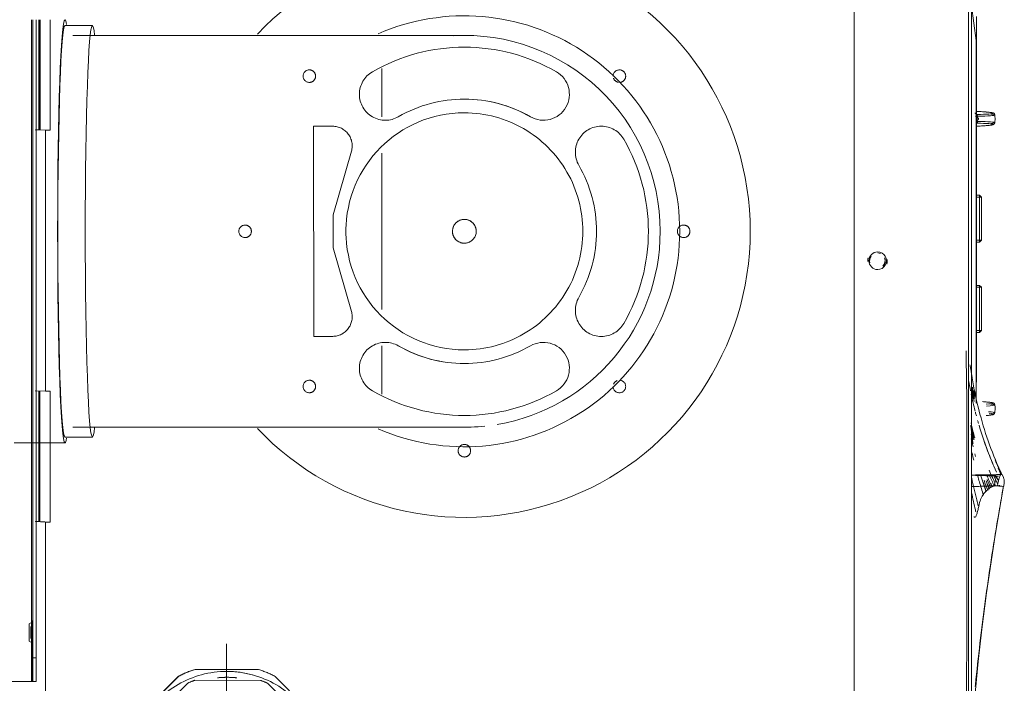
# Model space of a CAD drawing. Header units: millimetres. Extents: x 25873 to 52219, y 4748 to 39565.
# Tile 31 of 133: x 27503 to 27754, y 36772 to 36942. Entities that reach past the tile are written whole.
import ezdxf

# ---------------------------------------------------------------- set-up
doc = ezdxf.new("R2010")
doc.units = ezdxf.units.MM
doc.linetypes.add('ADSK_Осевая', pattern=[700, 500, -100, 0, -100])
doc.linetypes.add('ADSK_Скрыто', pattern=[300, 150, -150])
for name, color, linetype, lineweight in [('A-DETL-____-HDLN', 90, 'ADSK_Скрыто', 9), ('G-XREF-____-OTLN', 8, 'Continuous', 9), ('M-EQPM-____-OTLN', 50, 'Continuous', 20), ('P-PIPE-____-CNTR', 3, 'ADSK_Осевая', 20)]:
    doc.layers.add(name, color=color, linetype=linetype, lineweight=lineweight)

# ---------------------------------------------------------------- blocks, each defined once
blk = doc.blocks.new('daa-oborudovanie-komplektkoaksialnogodymoxoda-sudliniteliami-1 - 60_100-1728930-В_Этаж 01_Отопление')
at = {"layer": 'M-EQPM-____-OTLN', "color": 94}
for p, q in [((114.99, 54), (102, 54)), ((102, 52.5), (95, 52.5)), ((95, -52.5), (102, -52.5))]:
    blk.add_line(p, q, dxfattribs=at)
at = {"layer": 'M-EQPM-____-OTLN', "color": 94, "flags": 128}
for points in [[(100, 50), (96, 50), (92.01, 50), (88.03, 50), (84.07, 50), (80.13, 50), (76.23, 50), (72.36, 50), (68.54, 50), (64.77, 50), (61.06, 50), (57.41, 50), (53.82, 50), (50.31, 50), (46.88, 50), (43.54, 50), (40.28, 50), (37.12, 50), (34.06, 50), (31.11, 50), (28.26, 50), (25.54, 50), (22.93, 50), (20.44, 50), (18.08, 50), (15.85, 50), (13.76, 50), (11.8, 50), (9.99, 50), (8.32, 50), (6.8, 50), (5.42, 50), (4.2, 50), (3.13, 50), (2.21, 50), (1.46, 50), (0.85, 50), (0.41, 50), (0.13, 50), (0.01, 50), (0, 50)], [(0, -50), (0.08, -50), (0.32, -50), (0.72, -50), (1.28, -50), (1.99, -50), (2.87, -50), (3.89, -50), (5.08, -50), (6.41, -50), (7.89, -50), (9.52, -50), (11.3, -50), (13.22, -50), (15.27, -50), (17.47, -50), (19.79, -50), (22.24, -50), (24.82, -50), (27.52, -50), (30.33, -50), (33.25, -50), (36.28, -50), (39.42, -50), (42.65, -50), (45.97, -50), (49.38, -50), (52.87, -50), (56.43, -50), (60.07, -50), (63.76, -50), (67.52, -50), (71.33, -50), (75.18, -50), (79.08, -50), (83, -50), (86.96, -50), (90.93, -50), (94.92, -50), (98.92, -50), (100, -50)]]:
    blk.add_lwpolyline(points, dxfattribs=at)
at = {"layer": 'M-EQPM-____-OTLN', "color": 94}
for radius, start, end in [(73, 43.5879, 180), (55, 66.4461, 180), (50, 99.6828, 180), (50, 88.0259, 95.986), (73, 180, 316.4121), (55, 180, 293.6476), (50, 180, 273.1208)]:
    blk.add_arc((0, 0), radius, start, end, dxfattribs=at)
for centre, major_axis, start_param, end_param in [((102, 0), (0, 54), 0, 0.213423), ((102, 0), (0, 54), 3.141593, 6.283185), ((95, 0), (0, 52.5), 0, 0.298494), ((95, 0), (0, 52.5), 3.141593, 6.283185), ((102, 0), (0, 52.5), 3.141593, 6.283185), ((95, 0), (0, 52.5), 2.842447, 3.141593), ((102, 0), (0, 54), 2.92817, 3.141593)]:
    blk.add_ellipse(centre, major_axis=major_axis, ratio=0.034899, start_param=start_param, end_param=end_param, dxfattribs=at)
blk = doc.blocks.new('City Class FR - City Class F_iam-1595380-В_Этаж 01_Отопление')
at = {"layer": 'A-DETL-____-HDLN'}
for p, q in [((-64.43, -35.74), (43.47, -35.5)), ((43.47, -35.9), (-64.43, -36.14)), ((43.47, -36.7), (-64.43, -36.94)), ((-51.2, -37.64), (-64.43, -37.67)), ((-51.16, -36.7), (-51.28, -39.29)), ((15.44, -36.56), (15.32, -39.15)), ((43.47, -37.6), (15.39, -37.66)), ((43.47, -37.43), (15.4, -37.49)), ((15.44, -37.76), (15.44, -36.76)), ((43.47, -37.7), (15.44, -37.76)), ((-51.21, -37.81), (-64.43, -37.83)), ((-64.43, -37.93), (-51.21, -37.9)), ((-51.28, -39.29), (15.32, -39.15)), ((-51.27, -40.49), (-51.28, -39.29)), ((15.32, -39.15), (15.33, -40.35)), ((15.44, -37.76), (15.33, -40.35)), ((-64.42, -40.52), (-51.27, -40.49)), ((15.33, -40.35), (43.48, -40.28)), ((16.49, -107.65), (-37.14, -107.77)), ((-37.14, -107.77), (-37.13, -112.62)), ((16.5, -112.5), (16.49, -107.65)), ((-30.74, -117.41), (-14.53, -112.72)), ((-14.53, -112.72), (-6.11, -112.7)), ((-6.11, -112.7), (10.13, -117.32)), ((-39.52, -125.18), (-51.87, -125.21)), ((9.64, -125.08), (-30.22, -125.16)), ((31.29, -125.03), (18.94, -125.06)), ((-43.96, -144.65), (-43.96, -144.66)), ((23.47, -147.74), (23.47, -147.74)), ((-72.43, -282.56), (-72.44, -282.52)), ((-72.43, -282.62), (-72.43, -282.59)), ((-72.43, -282.68), (-72.43, -282.65)), ((-72, -283.56), (-72, -283.59))]:
    blk.add_line(p, q, dxfattribs=at)
at = {"layer": 'A-DETL-____-HDLN', "flags": 128}
for points in [[(18.72, -277.46), (18.72, -277.46), (18.73, -277.46), (18.73, -277.46), (18.73, -277.46), (18.74, -277.46), (18.74, -277.46)], [(18.78, -277.46), (18.77, -277.46), (18.77, -277.46), (18.76, -277.46), (18.76, -277.46), (18.76, -277.46), (18.76, -277.46)], [(-56.73, -281.32), (-56.76, -281.23), (-56.78, -281.13), (-56.81, -281.02)], [(-53.75, -281.31), (-53.72, -281.22), (-53.7, -281.12), (-53.68, -281.01)], [(17.27, -281.16), (17.24, -281.07), (17.22, -280.97), (17.19, -280.86)], [(20.25, -281.15), (20.28, -281.06), (20.3, -280.96), (20.32, -280.85)], [(-73.47, -284.19), (-73.55, -284.2), (-73.63, -284.21), (-73.71, -284.22), (-73.78, -284.22), (-73.86, -284.23)]]:
    blk.add_lwpolyline(points, dxfattribs=at)
at = {"layer": 'A-DETL-____-HDLN'}
for centre, major_axis, ratio, start_param, end_param in [((-112.86, -35.69), (1.55, 0), 0.005175, 3.150557, 3.490411), ((-112.86, -35.69), (1.55, 0), 0.005175, 2.792279, 3.138605), ((-112.86, -35.69), (1.55, 0), 0.005175, 5.933871, 6.274221), ((-112.86, -35.69), (1.55, 0), 0.005175, 0.002988, 0.348818), ((-10.37, -90.2), (-1.6, 0.07), 0.999987, 3.189473, 6.331065), ((-10.37, -90.2), (-1.6, 0.07), 0.999987, 0.04788, 3.189473), ((-49.93, -106.69), (-1.6, 0.07), 0.999987, 3.189473, 6.331065), ((29.27, -106.52), (-1.6, 0.07), 0.999987, 3.189473, 6.331065), ((-49.93, -106.69), (-1.6, 0.07), 0.999987, 0.04788, 3.189473), ((29.27, -106.52), (-1.6, 0.07), 0.999987, 0.04788, 3.189473), ((-32.13, -112.6), (-4.99, 0.23), 0.999987, 0.04788, 1.897929), ((11.5, -112.51), (-4.99, 0.23), 0.999987, 1.339424, 3.189473), ((-10.24, -146.2), (-30.22, 1.38), 0.999987, 3.189473, 6.331065), ((-45.25, -126.09), (-6.62, 0.3), 0.999987, 2.665874, 5.807467), ((24.68, -125.94), (-6.62, 0.3), 0.999987, 3.713071, 6.854664), ((-10.24, -146.2), (-46.95, 2.15), 0.999987, 5.807467, 6.854664), ((-10.24, -146.2), (-46.95, 2.15), 0.999987, 2.665874, 3.713071), ((-10.24, -146.2), (-33.71, 1.54), 0.999987, 5.807467, 6.854664), ((-10.24, -146.2), (-33.71, 1.54), 0.999987, 5.807595, 6.331065), ((-10.24, -146.2), (-33.71, 1.54), 0.999987, 2.665874, 3.713071), ((-66.24, -146.32), (-1.6, 0.07), 0.999987, 3.189473, 6.331065), ((-66.24, -146.32), (-1.6, 0.07), 0.999987, 0.04788, 3.189473), ((-10.24, -146.2), (-30.22, 1.38), 0.999987, 0.04788, 3.189473), ((-10.24, -146.2), (-33.71, 1.54), 0.999987, 2.665874, 3.189473), ((-45.17, -166.46), (-6.62, 0.3), 0.999987, 0.571479, 3.713071), ((24.77, -166.31), (-6.62, 0.3), 0.999987, 5.807467, 8.949059), ((-30.36, -181.21), (-6.62, 0.3), 0.999987, 4.23667, 7.378263), ((-10.24, -146.2), (-33.71, 1.54), 0.999987, 1.095078, 2.142275), ((10.02, -181.12), (-6.62, 0.3), 0.999987, 2.142275, 5.283868), ((-49.76, -185.88), (-1.6, 0.07), 0.999987, 4.760269, 6.331065), ((-49.76, -185.88), (-1.6, 0.07), 0.999987, 0.04788, 3.141593), ((-49.76, -185.88), (-1.6, 0.07), 0.999987, 3.543618, 4.405616), ((29.44, -185.71), (-1.6, 0.07), 0.999987, 0.04788, 3.189473), ((29.44, -185.71), (-1.6, 0.07), 0.999987, 5.082906, 6.15997), ((29.44, -185.71), (-1.6, 0.07), 0.999987, 3.189473, 4.760269), ((-10.24, -146.2), (-46.95, 2.15), 0.999987, 1.095078, 2.142275), ((-10.12, -202.2), (-1.6, 0.07), 0.999987, 3.189473, 6.331065), ((-10.12, -202.2), (-1.6, 0.07), 0.999987, 0.04788, 3.189473)]:
    blk.add_ellipse(centre, major_axis=major_axis, ratio=ratio, start_param=start_param, end_param=end_param, dxfattribs=at)
for points in [[(38.72, -276.89), (38.73, -276.89), (38.73, -276.88), (38.74, -276.87)], [(-75, -284.12), (-75, -284.12), (-75, -284.09), (-75, -284.04)], [(-74.84, -283.08), (-74.83, -283.12), (-74.83, -283.13), (-74.83, -283.13)], [(-74.83, -283.13), (-74.83, -283.13), (-74.82, -283.1), (-74.82, -283.06)], [(-72.86, -282.2), (-72.89, -282.19), (-72.92, -282.18), (-72.96, -282.17)], [(-72.58, -282.34), (-72.6, -282.32), (-72.63, -282.3), (-72.67, -282.29)], [(-72.52, -282.38), (-72.54, -282.36), (-72.56, -282.35), (-72.58, -282.34)], [(-72.51, -283.06), (-72.47, -283.07), (-72.41, -283.1), (-72.36, -283.12), (-72.33, -283.13)], [(-72.46, -282.45), (-72.47, -282.44), (-72.47, -282.43), (-72.48, -282.42)], [(-72.42, -282.78), (-72.43, -282.78), (-72.43, -282.74), (-72.43, -282.69)], [(-72.42, -282.74), (-72.42, -282.77), (-72.42, -282.78), (-72.42, -282.78)], [(-72.21, -283.18), (-72.18, -283.2), (-72.16, -283.21), (-72.13, -283.23)], [(-72.13, -283.23), (-72.11, -283.24), (-72.08, -283.27), (-72.05, -283.3), (-72.04, -283.31)], [(-72, -283.59), (-72, -283.65), (-72.01, -283.69), (-72.01, -283.69)], [(-72.01, -283.69), (-72.01, -283.7), (-72.01, -283.69), (-72.01, -283.66)]]:
    blk.add_open_spline(points, degree=3, dxfattribs=at)
at = {"layer": 'G-XREF-____-OTLN'}
for p, q in [((-125.51, 32.96), (-125.36, -35.87)), ((-125.37, -36.24), (-125.36, -36.07)), ((-125.37, -36.24), (-125.37, -37.04)), ((-125.37, -36.24), (-125.37, -37.04)), ((-125.36, -35.87), (-64.48, -35.74)), ((-125.36, -36.07), (-109.87, -36.03)), ((-64.48, -36.14), (-119.37, -36.26)), ((-119.37, -37.06), (-119.37, -36.26)), ((-64.48, -36.94), (-119.37, -37.06)), ((-115.11, -35.29), (-115.42, -35.84)), ((-110.3, -35.83), (-110.62, -35.28)), ((-84.56, -36.77), (-84.68, -39.36)), ((-64.48, -37.67), (-84.6, -37.71)), ((-84.56, -36.98), (-84.56, -37.97)), ((-84.68, -39.36), (-193.86, -39.6)), ((-84.68, -39.36), (-84.67, -40.56)), ((-84.56, -37.97), (-84.67, -40.56)), ((-64.48, -37.83), (-84.61, -37.88)), ((-84.56, -37.97), (-64.48, -37.93)), ((-84.67, -40.56), (-64.47, -40.52)), ((157.57, -245.35), (-192.63, -246.11)), ((-203.47, -275.34), (-8, -274.91)), ((-203.46, -276.13), (-8, -275.71)), ((-203.46, -276.13), (-8, -275.71)), ((-8, -274.91), (168.53, -274.53)), ((-8, -275.71), (168.54, -275.33)), ((-8, -275.71), (168.54, -275.33)), ((38.75, -276.78), (47.56, -275.59)), ((38.72, -276.89), (-48.43, -277.11)), ((-39.23, -277.04), (2.71, -276.95)), ((-35.75, -276.93), (-35.75, -277.82)), ((-35.25, -278.26), (-35.75, -277.76)), ((-35.75, -277.82), (-35.25, -277.82)), ((-35.75, -277.82), (-35.25, -278.32)), ((-35.25, -277.82), (-35.25, -276.93)), ((-24.25, -277.79), (-35.25, -277.82)), ((-35.25, -278.32), (-35.25, -277.82)), ((-35.25, -278.32), (-24.25, -278.29)), ((-24.25, -276.91), (-24.25, -277.79)), ((-23.75, -277.73), (-24.25, -278.23)), ((-24.25, -277.79), (-23.75, -277.79)), ((-24.25, -278.29), (-23.75, -277.79)), ((-24.25, -277.79), (-24.25, -278.29)), ((-23.75, -277.79), (-23.75, -276.91)), ((-12.75, -276.89), (-12.75, -277.77)), ((-12.25, -278.21), (-12.75, -277.71)), ((-12.75, -277.77), (-12.25, -277.77)), ((-12.75, -277.77), (-12.25, -278.27)), ((-12.25, -277.77), (-12.25, -276.89)), ((-1.25, -277.74), (-12.25, -277.77)), ((-12.25, -278.27), (-12.25, -277.77)), ((-1.25, -278.24), (-12.25, -278.27)), ((-1.25, -276.86), (-1.25, -277.74)), ((-0.75, -277.68), (-1.25, -278.18)), ((-1.25, -277.74), (-0.75, -277.74)), ((-1.25, -278.24), (-0.75, -277.74)), ((-1.25, -277.74), (-1.25, -278.24)), ((-0.75, -277.74), (-0.75, -276.86)), ((38.72, -276.89), (39.09, -276.89)), ((-72.43, -282.56), (-72.44, -282.52)), ((-72.43, -282.62), (-72.43, -282.59)), ((-72.43, -282.68), (-72.43, -282.65)), ((-72, -283.56), (-72, -283.59))]:
    blk.add_line(p, q, dxfattribs=at)
at = {"layer": 'G-XREF-____-OTLN', "flags": 128}
for points in [[(-115.42, -35.84), (-115.79, -36.09), (-115.81, -36.09)], [(-110.3, -35.83), (-109.93, -36.08), (-109.91, -36.08)], [(-147.61, -274.58), (-146.91, -274.59), (-142.2, -274.65), (-134.02, -274.7), (-122.97, -274.72), (-116.49, -274.72), (-104.94, -274.72), (-89.02, -274.71), (-75.18, -274.69)], [(-143.85, -275.72), (-143.21, -275.74), (-133.08, -276.42), (-126.96, -276.95), (-119.75, -277.66), (-111.53, -278.58), (-102.2, -279.77), (-87.51, -281.94), (-74.99, -284.07)], [(-72.19, -274.69), (-72.81, -274.69), (-73.4, -274.69), (-74.44, -274.69), (-75.18, -274.7)], [(-72.19, -274.69), (-64.49, -274.65), (-57.96, -274.62), (-52.55, -274.58), (-48.02, -274.54), (-41.82, -274.44), (-40.43, -274.39)], [(-54.25, -281.78), (-53.96, -281.65), (-53.84, -281.51), (-53.79, -281.41), (-53.75, -281.31), (-53.72, -281.22), (-53.7, -281.12), (-53.68, -281.01), (-53.66, -280.9), (-53.63, -280.77), (-53.61, -280.63), (-53.59, -280.47), (-53.57, -280.31), (-53.56, -280.13), (-53.54, -279.95), (-53.52, -279.75), (-53.5, -279.53), (-53.48, -279.31), (-53.46, -279.08), (-53.44, -278.84), (-53.43, -278.58)], [(-53.78, -276.97), (-9.63, -276.88), (38.75, -276.78)], [(-48.43, -277.11), (-9.66, -277.01), (38.72, -276.89)], [(-39.43, -277.04), (-39.37, -277.04), (-39.23, -277.04)], [(2.71, -276.95), (2.85, -276.95), (2.91, -276.94)], [(17.77, -281.62), (17.47, -281.49), (17.36, -281.36), (17.3, -281.25), (17.27, -281.16), (17.24, -281.07), (17.22, -280.97), (17.19, -280.86), (17.17, -280.74), (17.15, -280.61), (17.13, -280.47), (17.11, -280.32), (17.09, -280.16), (17.07, -279.98), (17.05, -279.79), (17.03, -279.59), (17.01, -279.38), (16.99, -279.16), (16.97, -278.93), (16.95, -278.68), (16.93, -278.43), (16.92, -278.17), (16.9, -277.9), (16.88, -277.62), (16.87, -277.33), (16.85, -277.03), (16.85, -276.96)], [(18.09, -276.83), (18.65, -277.46), (18.7, -277.46), (18.72, -277.46), (18.72, -277.46), (18.73, -277.46), (18.73, -277.46), (18.73, -277.46), (18.74, -277.46), (18.74, -277.46)], [(19.5, -276.71), (18.84, -277.46), (18.8, -277.46), (18.78, -277.46), (18.77, -277.46), (18.77, -277.46), (18.76, -277.46), (18.76, -277.46), (18.76, -277.46), (18.76, -277.46)], [(19.75, -281.62), (20.04, -281.49), (20.16, -281.35), (20.21, -281.25), (20.25, -281.15), (20.28, -281.06), (20.3, -280.96), (20.32, -280.85), (20.34, -280.74), (20.37, -280.61), (20.39, -280.47), (20.41, -280.31), (20.43, -280.15), (20.44, -279.97), (20.46, -279.78), (20.48, -279.58), (20.5, -279.37), (20.52, -279.15), (20.54, -278.92), (20.56, -278.68), (20.57, -278.42), (20.59, -278.16), (20.61, -277.89), (20.62, -277.61), (20.64, -277.32), (20.65, -277.02), (20.66, -276.96)], [(-56.23, -281.78), (-56.53, -281.65), (-56.64, -281.52), (-56.7, -281.41), (-56.73, -281.32), (-56.76, -281.23), (-56.78, -281.13), (-56.81, -281.02), (-56.83, -280.9), (-56.85, -280.77), (-56.87, -280.63), (-56.89, -280.48), (-56.91, -280.32), (-56.93, -280.14), (-56.95, -279.95), (-56.97, -279.75), (-56.99, -279.54)], [(17.77, -281.62), (18.14, -281.65), (18.52, -281.67), (18.9, -281.67), (19.28, -281.65), (19.65, -281.63), (19.75, -281.62)], [(-72.01, -283.7), (-72.76, -284.01), (-73.12, -284.12), (-73.3, -284.16), (-73.47, -284.19), (-73.55, -284.2), (-73.63, -284.21), (-73.71, -284.22), (-73.78, -284.22), (-73.86, -284.23), (-74.01, -284.23), (-75.01, -284.13)], [(-56.23, -281.78), (-55.86, -281.81), (-55.48, -281.83), (-55.1, -281.83), (-54.72, -281.82), (-54.35, -281.79), (-54.25, -281.78)]]:
    blk.add_lwpolyline(points, dxfattribs=at)
at = {"layer": 'G-XREF-____-OTLN'}
for centre, major_axis, ratio, start_param, end_param in [((-119.37, -36.23), (6, 0.01), 0.005175, 3.141593, 4.712141), ((-119.37, -37.03), (6, 0.01), 0.005175, 3.141593, 4.712141), ((-125.36, -35.87), (0, 0.2), 0.000248, 3.932166, 4.717564), ((-112.86, -36.09), (2.99, 0.01), 0.005175, 1.570548, 3.141345), ((-112.86, -36.09), (2.99, 0.01), 0.005175, 3.141345, 4.712141), ((-112.86, -35.84), (2.56, 0.01), 0.005175, 1.570548, 3.138605), ((-112.86, -35.84), (2.56, 0.01), 0.005175, 3.141345, 4.712141), ((-112.86, -35.29), (2.24, 0), 0.005175, 0.002988, 3.138605), ((-112.86, -35.29), (2.24, 0), 0.005175, 3.150557, 6.274221), ((-112.86, -35.69), (1.55, 0), 0.005175, 3.150557, 6.274221), ((-112.86, -35.69), (1.55, 0), 0.005175, 0.002988, 3.138605), ((-112.86, -35.84), (2.56, 0.01), 0.005175, 0.002988, 1.570548), ((-112.86, -35.84), (2.56, 0.01), 0.005175, 4.712141, 6.282937), ((-112.86, -36.09), (2.99, 0.01), 0.005175, 4.712141, 7.853734), ((-17.52, -251.77), (-2.25, 0.1), 0.999987, 3.189473, 6.331065), ((-17.51, -251.71), (-2, 0.09), 0.999987, 4.142626, 5.037101), ((-17.51, -251.66), (-2, 0.09), 0.999987, 4.177243, 5.018943), ((-17.52, -251.72), (-2.5, 0.11), 0.999987, 4.477005, 4.843332), ((-17.52, -251.77), (-2.25, 0.1), 0.999987, 0.04788, 3.189473), ((-17.51, -251.66), (-2, 0.09), 0.999987, 0.864511, 1.970028), ((-17.51, -251.71), (-2, 0.09), 0.999987, 0.899128, 1.95187), ((-17.51, -251.71), (-2, 0.09), 0.999987, 2.766503, 3.141593), ((-17.52, -251.72), (-2.5, 0.11), 0.999987, 1.271607, 1.737534), ((17.35, -276.94), (0.499, 0.026), 0.526838, 3.080388, 3.141593), ((17.14, -272.26), (-0.18, 8.87), 0.051989, 2.126511, 4.14449), ((18.13, -277.01), (-0.5, 0.007), 0.537135, 0.061675, 1.509599), ((17.58, -272.25), (-0.19, 9.37), 0.051989, 3.135501, 4.14449), ((19.37, -277.01), (0.5, 0.009), 0.537128, 4.772998, 6.220923), ((19.89, -272.24), (0.15, 9.37), 0.052485, 2.138704, 3.147693), ((20.33, -272.25), (0.14, 8.88), 0.052485, 2.138704, 4.156683), ((20.16, -276.93), (-0.499, 0.024), 0.526816, 3.141593, 3.20338), ((-56.86, -272.42), (-0.18, 8.87), 0.051989, 2.688037, 3.615339), ((-56.42, -272.41), (-0.19, 9.37), 0.051989, 2.576385, 3.135162), ((-56.42, -272.41), (-0.19, 9.37), 0.051989, 3.135501, 3.734914), ((-54.11, -272.4), (0.15, 9.37), 0.052485, 2.450078, 3.147693), ((-54.11, -272.4), (0.15, 9.37), 0.052485, 3.148085, 3.729955), ((-53.67, -272.41), (0.14, 8.88), 0.052485, 2.499231, 3.818154), ((17.58, -272.25), (-0.19, 9.37), 0.051989, 2.548225, 3.135162), ((19.89, -272.24), (0.15, 9.37), 0.052485, 3.148085, 3.729955)]:
    blk.add_ellipse(centre, major_axis=major_axis, ratio=ratio, start_param=start_param, end_param=end_param, dxfattribs=at)
for points, knots in [([(-82.76, -276.52), (-82.84, -276.57), (-82.96, -276.67), (-82.96, -276.86), (-82.58, -277.1), (-81.72, -277.36), (-80.31, -277.68), (-78.96, -277.98), (-78, -278.32), (-77.5, -278.6), (-77.09, -278.9), (-76.53, -279.3), (-75.95, -279.85), (-75.41, -280.57), (-75.03, -281.3), (-74.89, -281.98), (-74.92, -282.8), (-75.07, -283.64), (-75, -284.21), (-75, -284.11), (-75, -284.04)], [0.2, 0.2, 0.2, 0.2, 0.2125, 0.225, 0.25, 0.275, 0.3, 0.35, 0.375, 0.4, 0.425, 0.45, 0.5, 0.55, 0.6, 0.65, 0.7, 0.8, 0.9, 1, 1, 1, 1]), ([(-76.67, -275.89), (-78.17, -276.2), (-79.79, -276.56), (-81.38, -276.93), (-81.53, -276.97)], [-0.19791887, -0.19791887, -0.19791887, -0.19791887, -0.125, -0.1172475, -0.1172475, -0.1172475, -0.1172475]), ([(-79.99, -277.58), (-79.5, -277.45), (-77.2, -276.86), (-74.83, -276.31), (-72.92, -275.91)], [-0.8999686, -0.8999686, -0.8999686, -0.8999686, -0.875, -0.7828039, -0.7828039, -0.7828039, -0.7828039]), ([(-75.12, -275.93), (-75.11, -276.14), (-75.08, -276.81), (-75.04, -278.1), (-74.98, -279.73), (-74.92, -281.26), (-74.87, -282.52), (-74.84, -283.08), (-74.83, -283.13), (-74.83, -283.13)], [-0.7247846, -0.7247846, -0.7247846, -0.7247846, -0.6666667, -0.5555556, -0.4444444, -0.3333333, -0.2222222, -0.1111111, -0.066232, -0.066232, -0.066232, -0.066232]), ([(-72.22, -275.93), (-72.22, -276.11), (-72.24, -276.74), (-72.28, -277.96), (-72.32, -279.53), (-72.36, -281.01), (-72.4, -282.22), (-72.42, -282.73), (-72.42, -282.78), (-72.42, -282.78)], [0.2802607, 0.2802607, 0.2802607, 0.2802607, 0.3333333, 0.4444444, 0.5555556, 0.6666667, 0.7777778, 0.8888889, 0.928379, 0.928379, 0.928379, 0.928379]), ([(-72, -283.59), (-67.05, -281.26), (-57.88, -277.95), (-48.37, -276.05), (-44.19, -275.43)], [0, 0, 0, 0, 0.25, 0.4435393, 0.4435393, 0.4435393, 0.4435393]), ([(-64.97, -276.23), (-64.75, -276.17), (-64.06, -276.01), (-63.37, -275.85), (-62.9, -275.75)], [-0.76077962, -0.76077962, -0.76077962, -0.76077962, -0.75, -0.72825746, -0.72825746, -0.72825746, -0.72825746]), ([(-64.11, -276.3), (-63.86, -276.24), (-63.06, -276.04), (-62.25, -275.86), (-61.7, -275.73)], [-0.76186594, -0.76186594, -0.76186594, -0.76186594, -0.75, -0.72401152, -0.72401152, -0.72401152, -0.72401152]), ([(-59.55, -275.61), (-60.35, -275.75), (-61.56, -275.96), (-62.74, -276.19), (-63.15, -276.27)], [0.65159608, 0.65159608, 0.65159608, 0.65159608, 0.6875, 0.70622811, 0.70622811, 0.70622811, 0.70622811]), ([(-63.1, -276.55), (-62.62, -276.42), (-61.48, -276.13), (-60.32, -275.86), (-59.63, -275.7)], [-0.7725632, -0.7725632, -0.7725632, -0.7725632, -0.75, -0.71816078, -0.71816078, -0.71816078, -0.71816078]), ([(-62.65, -276.64), (-62.08, -276.49), (-60.83, -276.16), (-59.56, -275.86), (-58.87, -275.7)], [-0.77724897, -0.77724897, -0.77724897, -0.77724897, -0.75, -0.71782677, -0.71782677, -0.71782677, -0.71782677]), ([(-49.78, -275.78), (-50.42, -275.9), (-51.63, -276.13), (-52.84, -276.39), (-53.41, -276.52)], [0.63666543, 0.63666543, 0.63666543, 0.63666543, 0.66666667, 0.69357634, 0.69357634, 0.69357634, 0.69357634]), ([(-49.73, -275.9), (-50.32, -276.01), (-51.31, -276.21), (-52.3, -276.42), (-52.71, -276.51)], [0.63917647, 0.63917647, 0.63917647, 0.63917647, 0.66666667, 0.68587246, 0.68587246, 0.68587246, 0.68587246]), ([(-50.53, -275.84), (-50.98, -275.93), (-51.68, -276.06), (-52.37, -276.2), (-52.61, -276.26)], [-0.35431054, -0.35431054, -0.35431054, -0.35431054, -0.33333333, -0.32179929, -0.32179929, -0.32179929, -0.32179929]), ([(-49.75, -276.02), (-50.3, -276.12), (-51.23, -276.31), (-52.15, -276.5), (-52.53, -276.59)], [0.64100277, 0.64100277, 0.64100277, 0.64100277, 0.66666667, 0.68457718, 0.68457718, 0.68457718, 0.68457718]), ([(-50.69, -276.3), (-50.91, -276.35), (-51.39, -276.44), (-51.87, -276.55), (-52.13, -276.6)], [0.65642177, 0.65642177, 0.65642177, 0.65642177, 0.66666667, 0.67892034, 0.67892034, 0.67892034, 0.67892034]), ([(-50.64, -276.38), (-50.87, -276.43), (-51.36, -276.53), (-51.85, -276.64), (-52.1, -276.69)], [0.65582065, 0.65582065, 0.65582065, 0.65582065, 0.66666667, 0.67885603, 0.67885603, 0.67885603, 0.67885603]), ([(-50.59, -276.46), (-50.83, -276.51), (-51.34, -276.62), (-51.84, -276.73), (-52.1, -276.78)], [0.6552338, 0.6552338, 0.6552338, 0.6552338, 0.66666667, 0.67899935, 0.67899935, 0.67899935, 0.67899935]), ([(-49.57, -276.35), (-50.15, -276.46), (-50.95, -276.63), (-51.75, -276.8), (-51.97, -276.85)], [0.63938648, 0.63938648, 0.63938648, 0.63938648, 0.66666667, 0.67711014, 0.67711014, 0.67711014, 0.67711014]), ([(-75, -284.04), (-75.57, -283.94), (-77.9, -283.52), (-83.74, -282.5), (-92.53, -281.09), (-103.11, -279.57), (-113.72, -278.24), (-121.41, -277.4), (-125.56, -276.99), (-126.17, -276.93)], [-113.969137, -113.969137, -113.969137, -113.969137, -112.219955, -106.876147, -96.188533, -85.500918, -74.813303, -64.125688, -62.297089, -62.297089, -62.297089, -62.297089]), ([(-77.28, -278.89), (-76.18, -278.54), (-74.55, -278.04), (-72.89, -277.57), (-72.36, -277.43)], [-0.93240576, -0.93240576, -0.93240576, -0.93240576, -0.875, -0.84881429, -0.84881429, -0.84881429, -0.84881429]), ([(18.07, -276.88), (18.1, -276.94), (18.16, -277.03), (18.29, -277.14), (18.48, -277.25), (18.63, -277.27), (18.75, -277.28)], [0.1875, 0.1875, 0.1875, 0.1875, 0.375, 0.53125, 0.6875, 1, 1, 1, 1]), ([(18.75, -277.28), (18.82, -277.27), (18.94, -277.26), (19.11, -277.2), (19.26, -277.1), (19.33, -277.02), (19.36, -276.98)], [0, 0, 0, 0, 0.1875, 0.375, 0.53125, 0.6875, 0.6875, 0.6875, 0.6875]), ([(44.82, -276.86), (44.44, -276.86), (43.79, -276.86), (42.84, -276.86), (42.08, -276.86), (41.29, -276.86), (40.61, -276.86), (40.05, -276.85), (39.63, -276.84), (39.27, -276.83), (38.98, -276.81), (38.83, -276.8), (38.75, -276.78)], [0.5, 0.5, 0.5, 0.5, 0.625, 0.6875, 0.75, 0.8125, 0.875, 0.90625, 0.9375, 0.96875, 0.984375, 1, 1, 1, 1]), ([(-74.82, -283.06), (-74.82, -283.01), (-74.81, -282.95), (-74.83, -282.85), (-74.88, -282.8), (-74.92, -282.77)], [-1, -1, -1, -1, -0.8, -0.7, -0.6, -0.6, -0.6, -0.6]), ([(-72.01, -283.69), (-72.01, -283.7), (-72.02, -283.65), (-72.02, -283.36), (-72.03, -283.06)], [0.0718029, 0.0718029, 0.0718029, 0.0718029, 0.1111111, 0.2222222, 0.2222222, 0.2222222, 0.2222222])]:
    blk.add_open_spline(points, degree=3, knots=knots, dxfattribs=at)
for points in [[(-72.08, -280.49), (-72.09, -279.99), (-72.11, -278.95), (-72.14, -277.48), (-72.16, -276.28), (-72.17, -275.83), (-72.18, -275.74)], [(-68.35, -276.4), (-67.71, -276.25), (-67.08, -276.1), (-66.43, -275.96)], [(-62.48, -276.16), (-61.85, -276.01), (-61.22, -275.86), (-60.57, -275.71)], [(-55.82, -276.73), (-54.42, -276.38), (-53.01, -276.05), (-51.6, -275.74)], [(-50.68, -275.55), (-49.82, -275.38), (-48.95, -275.21), (-48.09, -275.06)], [(-44, -275.4), (-44.33, -275.45), (-44.65, -275.5), (-44.98, -275.55)], [(19.87, -277.02), (19.86, -276.97), (19.88, -276.88), (19.97, -276.74), (20.11, -276.63), (20.22, -276.58), (20.28, -276.57)], [(-76.48, -279.64), (-75.12, -279.16), (-73.74, -278.7), (-72.34, -278.26)], [(-76.1, -280.01), (-75.24, -279.68), (-74.36, -279.37), (-73.48, -279.06)], [(-73.96, -278.87), (-74.67, -279.07), (-75.37, -279.28), (-76.07, -279.49)], [(-71.38, -282.2), (-67.46, -280.41), (-63.49, -278.94), (-59.45, -277.74)], [(-69.56, -281.4), (-67.6, -280.56), (-65.61, -279.79), (-63.6, -279.08)], [(-67.39, -276.83), (-67.17, -276.78), (-66.96, -276.72), (-66.74, -276.66)], [(-59.02, -277.61), (-58.75, -277.53), (-58.47, -277.45), (-58.2, -277.38)], [(-57.06, -277.06), (-56.75, -276.98), (-56.44, -276.89), (-56.13, -276.81)], [(17.6, -276.88), (17.62, -276.93), (17.63, -276.98), (17.63, -277.02)], [(18.09, -277.28), (18.1, -277.18), (18.08, -277.08), (18.04, -276.99)], [(19.45, -276.98), (19.42, -277.08), (19.4, -277.18), (19.4, -277.28)], [(38.72, -276.89), (38.73, -276.89), (38.73, -276.88), (38.74, -276.87)], [(42.5, -276.88), (41.42, -276.88), (40.16, -276.89), (38.72, -276.89)], [(-74.47, -279.96), (-74.9, -280.1), (-75.32, -280.24), (-75.75, -280.39)], [(-75.74, -280.36), (-75.05, -280.09), (-74.36, -279.82), (-73.66, -279.57)], [(-75.4, -280.69), (-74.69, -280.4), (-73.99, -280.11), (-73.27, -279.84)], [(-74.37, -280.39), (-74.7, -280.51), (-75.03, -280.63), (-75.36, -280.75)], [(-74.3, -280.84), (-74.58, -280.94), (-74.85, -281.05), (-75.13, -281.16)], [(-75.09, -280.99), (-74.15, -280.58), (-73.19, -280.18), (-72.23, -279.8)], [(-74.91, -281.66), (-74.01, -281.23), (-73.1, -280.81), (-72.18, -280.42)], [(-72.15, -281.49), (-72.92, -281.82), (-73.68, -282.17), (-74.44, -282.54)], [(-74.13, -281.85), (-73.07, -281.32), (-71.99, -280.83), (-70.91, -280.35)], [(-72.06, -281.92), (-72.06, -281.48), (-72.07, -280.99), (-72.08, -280.49)], [(-74.32, -281.72), (-74.56, -281.83), (-74.79, -281.93), (-75.03, -282.04)], [(-74.94, -282.41), (-74.76, -282.45), (-74.59, -282.5), (-74.44, -282.54)], [(-74.13, -281.85), (-74.24, -281.83), (-74.47, -281.77), (-74.76, -281.7), (-74.91, -281.66)], [(-74.83, -283.13), (-74.83, -283.13), (-74.82, -283.1), (-74.82, -283.06)], [(-74.44, -282.54), (-74.29, -282.58), (-74.01, -282.65), (-73.78, -282.71), (-73.67, -282.74)], [(-73.38, -282.05), (-73.57, -281.99), (-73.8, -281.94), (-74.13, -281.85)], [(-72.11, -281.99), (-72.63, -282.23), (-73.15, -282.48), (-73.67, -282.74)], [(-73.67, -282.74), (-73.34, -282.82), (-72.88, -282.94), (-72.61, -283.03), (-72.51, -283.06)], [(-72.96, -282.17), (-72.67, -282.02), (-72.38, -281.88), (-72.09, -281.74)], [(-72.86, -282.2), (-72.89, -282.19), (-72.92, -282.18), (-72.96, -282.17)], [(-72.79, -282.23), (-72.55, -282.12), (-72.32, -282), (-72.08, -281.88)], [(-72.58, -282.34), (-72.6, -282.32), (-72.66, -282.29), (-72.74, -282.25), (-72.79, -282.23)], [(-72.52, -282.38), (-72.54, -282.36), (-72.56, -282.35), (-72.58, -282.34)], [(-72.51, -283.06), (-72.47, -283.07), (-72.41, -283.1), (-72.36, -283.12), (-72.33, -283.13)], [(-72.46, -282.45), (-72.47, -282.44), (-72.47, -282.43), (-72.48, -282.42)], [(-72.42, -282.78), (-72.43, -282.78), (-72.43, -282.74), (-72.43, -282.69)], [(-72.33, -283.13), (-72.29, -283.15), (-72.21, -283.18), (-72.16, -283.21), (-72.13, -283.23)], [(-72.13, -283.23), (-72.11, -283.24), (-72.08, -283.27), (-72.05, -283.3), (-72.04, -283.31)], [(-72.03, -283.06), (-72.04, -282.75), (-72.05, -282.36), (-72.06, -281.92)], [(-70.39, -282.62), (-70.93, -282.87), (-71.47, -283.12), (-72.01, -283.39)], [(-72, -283.59), (-72, -283.65), (-72.01, -283.69), (-72.01, -283.69)], [(-68.31, -281.87), (-69.55, -282.39), (-70.78, -282.94), (-72, -283.52)], [(-68.55, -282.05), (-69.71, -282.54), (-70.86, -283.05), (-72, -283.59)], [(-70.37, -282.69), (-70.91, -282.94), (-71.46, -283.19), (-72, -283.46)]]:
    blk.add_open_spline(points, degree=3, dxfattribs=at)
blk = doc.blocks.new('City Class FR - City Class 25 FR-1553726-В_Этаж 01_Отопление')
at = {"layer": 'A-DETL-____-HDLN'}
for p, q in [((-13.29, -146.04), (-13.29, -146.06)), ((-7.2, -146.34), (-7.2, -146.32))]:
    blk.add_line(p, q, dxfattribs=at)
for centre, start_param, end_param in [((-10.24, -146.2), 3.1873, 6.328892), ((-10.24, -146.18), 4.758096, 5.805294), ((-10.24, -146.18), 3.1873, 4.496297), ((-10.24, -146.18), 6.067093, 6.328892), ((-10.24, -146.18), 0.045707, 1.354704), ((-10.24, -146.2), 0.045707, 3.1873), ((-10.24, -146.18), 1.616504, 3.1873)]:
    blk.add_ellipse(centre, major_axis=(-3.04, 0.14), ratio=0.999987, start_param=start_param, end_param=end_param, dxfattribs=at)
blk.add_blockref('City Class FR - City Class F_iam-1595380-В_Этаж 01_Отопление', (0, 0))
blk = doc.blocks.new('ADSK_Полипропилен_Муфта с накидной гайкой - 32 x 1_-V91-В_Этаж 01_Отопление')
at = {"layer": 'A-DETL-____-HDLN', "color": 1}
for p, q in [((27563.75, 36775.74), (27547.59, 36775.78)), ((27556.82, 36775.23), (27556.81, 36775.23)), ((27531.81, 36762.63), (27543.26, 36774.03)), ((27543.35, 36774.03), (27531.9, 36762.63)), ((27533.73, 36760.45), (27545.63, 36772.3)), ((27545.71, 36772.29), (27533.81, 36760.45)), ((27564.26, 36772.98), (27547.46, 36773.02)), ((27577.86, 36760.35), (27566.01, 36772.25)), ((27579.39, 36762.52), (27567.98, 36773.98)), ((27531.9, 36762.63), (27531.81, 36762.63)), ((27530.01, 36742.24), (27530.05, 36758.4)), ((27530.13, 36758.4), (27530.1, 36742.23)), ((27532.96, 36741.91), (27533, 36758.7)), ((27533.08, 36758.69), (27533.04, 36741.9)), ((27578.54, 36741.8), (27578.58, 36758.6)), ((27581.1, 36742.12), (27581.13, 36758.28)), ((27530.1, 36742.23), (27530.01, 36742.24)), ((27545.53, 36728.25), (27533.68, 36740.15)), ((27533.77, 36740.15), (27545.61, 36728.25)), ((27565.91, 36728.2), (27577.81, 36740.05)), ((27543.16, 36726.54), (27531.76, 36738)), ((27531.76, 36738), (27531.84, 36737.99)), ((27531.84, 36737.99), (27543.25, 36726.54)), ((27567.88, 36726.49), (27579.33, 36737.89)), ((27543.25, 36726.54), (27543.16, 36726.54)), ((27547.37, 36727.52), (27564.16, 36727.48)), ((27547.48, 36724.78), (27563.64, 36724.74)), ((27554.42, 36725.29), (27554.43, 36725.29))]:
    blk.add_line(p, q, dxfattribs=at)
for centre, major_axis, start_param, end_param in [((27555.63, 36750.26), (1.2, 24.97), 0.045707, 3.1873), ((27555.53, 36750.26), (1.28, 26.72), 0.352619, 0.524193), ((27555.61, 36750.26), (1.28, 26.72), 0.352619, 0.524193), ((27555.63, 36750.26), (1.2, 24.97), 3.1873, 6.328893), ((27555.61, 36750.26), (1.2, 24.97), 6.067093, 6.328893), ((27555.61, 36750.26), (1.28, 26.72), 5.850406, 6.02198), ((27555.81, 36750.25), (1.16, 24.22), 0.399272, 0.47754), ((27555.66, 36750.26), (1.12, 23.47), 0.045707, 0.151682), ((27555.66, 36750.26), (1.12, 23.47), 6.222917, 6.328892), ((27555.81, 36750.25), (1.16, 24.22), 5.897059, 5.975328), ((27555.66, 36750.26), (1.12, 23.47), 0.619368, 0.823551), ((27555.66, 36750.26), (1.12, 23.47), 5.601668, 5.734654), ((27555.61, 36750.26), (1.2, 24.97), 0.77641, 1.409738), ((27555.81, 36750.25), (0.8, 16.63), 0.045707, 3.1873), ((27555.81, 36750.25), (0.8, 16.63), 3.1873, 6.328892), ((27555.61, 36750.26), (1.2, 24.97), 4.969368, 5.594515), ((27555.53, 36750.26), (1.28, 26.72), 1.138017, 1.309591), ((27555.61, 36750.26), (1.28, 26.72), 1.138017, 1.309591), ((27555.73, 36750.25), (0.8, 16.63), 3.710899, 5.543494), ((27555.61, 36750.26), (1.28, 26.72), 5.065008, 5.236582), ((27555.73, 36750.25), (1.16, 24.22), 1.18467, 1.262939), ((27555.81, 36750.25), (1.16, 24.22), 1.18467, 1.262939), ((27555.81, 36750.25), (1.16, 24.22), 5.111661, 5.189929), ((27555.61, 36750.26), (1.2, 24.97), 1.823311, 2.456422), ((27555.61, 36750.26), (1.2, 24.97), 3.921852, 4.546781), ((27555.53, 36750.26), (1.28, 26.72), 1.923416, 2.09499), ((27555.61, 36750.26), (1.28, 26.72), 1.923416, 2.09499), ((27555.73, 36750.25), (1.16, 24.22), 1.970068, 2.048337), ((27555.81, 36750.25), (1.16, 24.22), 1.970068, 2.048337), ((27555.81, 36750.25), (1.16, 24.22), 4.326263, 4.404531), ((27555.61, 36750.26), (1.28, 26.72), 4.27961, 4.451184), ((27555.66, 36750.26), (1.12, 23.47), 2.410229, 2.612698), ((27555.66, 36750.26), (1.12, 23.47), 3.782479, 3.911793), ((27555.61, 36750.26), (1.28, 26.72), 2.708814, 2.880388), ((27555.81, 36750.25), (1.16, 24.22), 2.755467, 2.833735), ((27555.66, 36750.26), (1.12, 23.47), 3.08328, 3.1873), ((27555.66, 36750.26), (1.12, 23.47), 3.1873, 3.29132), ((27555.81, 36750.25), (1.16, 24.22), 3.540865, 3.619133), ((27555.61, 36750.26), (1.2, 24.97), 2.872427, 3.1873), ((27555.61, 36750.26), (1.2, 24.97), 3.1873, 3.50134), ((27555.53, 36750.26), (1.28, 26.72), 3.495441, 3.665786), ((27555.61, 36750.26), (1.28, 26.72), 3.494212, 3.665786)]:
    blk.add_ellipse(centre, major_axis=major_axis, ratio=0.999987, start_param=start_param, end_param=end_param, dxfattribs=at)

msp = doc.modelspace()

# ---------------------------------------------------------------- linework, layer by layer
at = {"layer": 'P-PIPE-____-CNTR', "color": 10}
msp.add_line((27555.53, 36718.26), (27555.53, 36782.26), dxfattribs=at)

# ---------------------------------------------------------------- block references
at = {"layer": 'A-DETL-____-HDLN', "rotation": 89.87557860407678}
msp.add_blockref('City Class FR - City Class 25 FR-1553726-В_Этаж 01_Отопление', (27470.12, 36898.14), dxfattribs=at)
at = {"layer": 'A-DETL-____-HDLN', "color": 1}
msp.add_blockref('ADSK_Полипропилен_Муфта с накидной гайкой - 32 x 1_-V91-В_Этаж 01_Отопление', (0, 0), dxfattribs=at)
at = {"layer": 'M-EQPM-____-OTLN', "color": 94, "rotation": 180}
msp.add_blockref('daa-oborudovanie-komplektkoaksialnogodymoxoda-sudliniteliami-1 - 60_100-1728930-В_Этаж 01_Отопление', (27616.3, 36887.58), dxfattribs=at)

doc.saveas('drawing.dxf')
